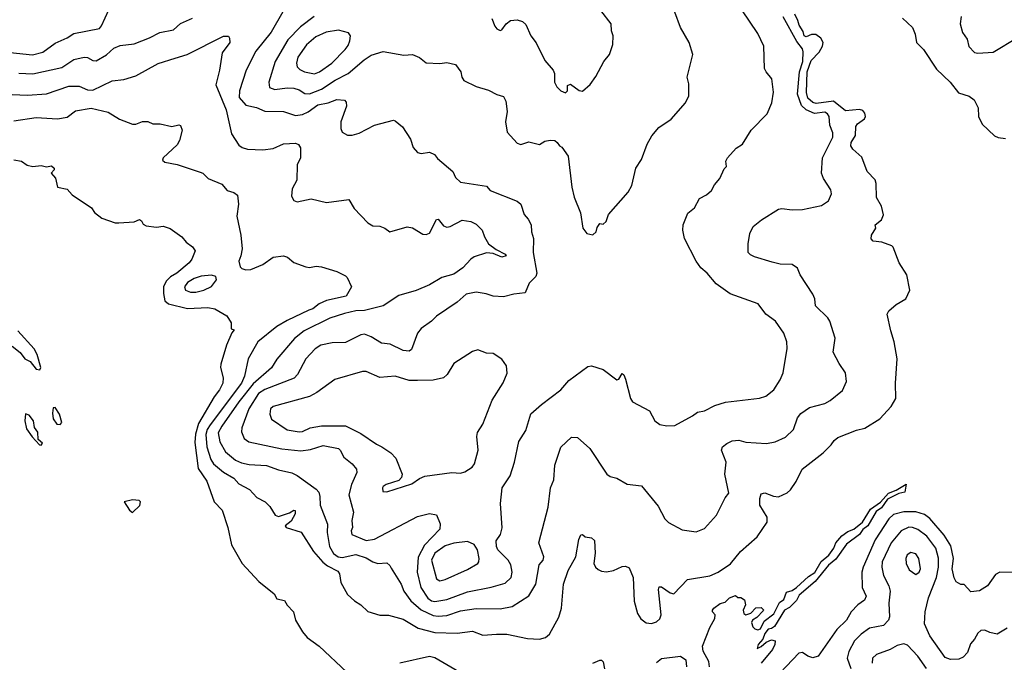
# Model space of a CAD drawing. Extents: x 1246230 to 1426786, y 660032 to 763141.
# Tile 196 of 256: x 1313319 to 1319049, y 705541 to 709278. Entities that reach past the tile are written whole.
import ezdxf

# ---------------------------------------------------------------- set-up
doc = ezdxf.new("R2010")
doc.units = 0

msp = doc.modelspace()

# ---------------------------------------------------------------- linework, layer by layer
at = {"layer": '0CON10XD'}
for points in [[(1313265, 709088.1), (1313393.1, 709073.1), (1313455, 709089.7), (1313525, 709142.1), (1313595, 709172.7), (1313635, 709197.5), (1313783.1, 709226.9), (1313796.4, 709243.6), (1313838.8, 709335)], [(1314851.1, 709325), (1314782.8, 709205), (1314693.8, 709095), (1314637.9, 708985), (1314598.5, 708865), (1314596.9, 708825), (1314635, 708781.1), (1314698.1, 708768.1), (1314746.9, 708746.9), (1314855, 708743.9), (1314925, 708722), (1314965, 708726.9), (1314998.3, 708741.7), (1315055, 708782.3), (1315115, 708795.3), (1315165, 708814.6), (1315209.5, 708809.5), (1315218.5, 708798.5), (1315220.5, 708775), (1315187.5, 708685), (1315188.8, 708645), (1315195, 708623.3), (1315226.1, 708606.1), (1315255, 708606), (1315295, 708618), (1315385, 708665.7), (1315495, 708693.3), (1315505, 708690), (1315546.7, 708655), (1315593.8, 708583.8), (1315610, 708535), (1315635, 708506.2), (1315655, 708500), (1315705, 708507.5), (1315733.3, 708495), (1315750.5, 708470.5), (1315840, 708395), (1315855, 708360), (1315885, 708334), (1316035, 708310), (1316056.7, 708285), (1316215, 708222.9), (1316235.7, 708205), (1316255.8, 708145.8), (1316278, 708118), (1316296, 708085), (1316298.6, 708045), (1316310, 708005), (1316308.2, 707925), (1316328.6, 707805), (1316322, 707785), (1316284.5, 707745.5), (1316260.7, 707689.3), (1316195, 707682.5), (1316135, 707667.1), (1316075, 707670.6), (1316034.6, 707684.6), (1315975, 707693.8), (1315917.9, 707682.1), (1315865, 707635.6), (1315745.4, 707554.6), (1315715, 707524.4), (1315655, 707483.1), (1315634.5, 707455), (1315599.3, 707360.7), (1315585, 707350), (1315551.2, 707355), (1315475, 707390.9), (1315425, 707397.3), (1315365, 707434.5), (1315325, 707449.5), (1315305, 707445.6), (1315215, 707401.1), (1315138.7, 707398.7)], [(1315138.7, 707398.7), (1315071.2, 707385), (1315039.5, 707365), (1314985.4, 707305), (1314935.3, 707214.7), (1314915.8, 707194.2), (1314745, 707128.1), (1314708.4, 707105), (1314652.7, 707015), (1314612.3, 706905), (1314610.9, 706880.9), (1314625, 706842.9), (1314652.9, 706822.9), (1314845, 706782.6), (1314955, 706770.3), (1315011.8, 706778.2), (1315085, 706802.7), (1315175, 706784.2), (1315185.2, 706775), (1315205, 706733.5), (1315254.6, 706694.6), (1315278.9, 706665), (1315280.4, 706645), (1315250, 706575), (1315234.6, 706515), (1315262.4, 706415), (1315253.1, 706365), (1315256.5, 706325), (1315248.6, 706305), (1315252.5, 706285), (1315335, 706249.1), (1315385, 706257.6), (1315635, 706388.9), (1315705, 706405.6), (1315745, 706398), (1315766.8, 706346.8), (1315763.8, 706315), (1315675, 706222.5), (1315638.4, 706151.6), (1315633.3, 706065), (1315653.1, 705975), (1315695, 705913.6), (1315715, 705898.9), (1315735, 705894.4), (1315805, 705906.1), (1315925, 705951.7), (1316062.4, 705977.6), (1316145, 706000.8), (1316179.6, 706035), (1316186.1, 706065), (1316177.9, 706107.9), (1316162.2, 706135), (1316101.9, 706195), (1316093.8, 706215), (1316093, 706247), (1316117.5, 706285), (1316126.8, 706323.2), (1316118.1, 706465), (1316127.1, 706555), (1316174.3, 706625), (1316198.9, 706705), (1316224.2, 706825), (1316265, 706890), (1316294.7, 706985.3), (1316355, 707039.4), (1316467.5, 707125), (1316515, 707180), (1316625, 707262), (1316645.9, 707265.9), (1316715, 707243.8), (1316795, 707183.3), (1316805, 707187.5), (1316825, 707220), (1316835, 707212.5), (1316845, 707187.5), (1316873.5, 707075), (1316885.5, 707055.5), (1316983.4, 707003.4), (1317015, 706946), (1317044.3, 706924.3), (1317085.9, 706915.9), (1317132.3, 706917.7), (1317235, 706973.8), (1317264.1, 706995.9), (1317305, 707004), (1317365, 707034), (1317425.6, 707054.4), (1317625, 707078.1), (1317660.3, 707089.7), (1317707.5, 707125), (1317745, 707183.8), (1317761.9, 707225), (1317785.8, 707365.8), (1317784.2, 707405), (1317765.7, 707455), (1317717.1, 707525), (1317661.8, 707565), (1317616, 707625), (1317454, 707684), (1317372, 707742), (1317320, 707805), (1317283.8, 707835), (1317255, 707873.3), (1317188, 708005), (1317178, 708055), (1317180.8, 708085), (1317207.7, 708152.3), (1317246.8, 708183.2), (1317275, 708237.5), (1317315, 708259.2), (1317345.6, 708284.4), (1317361.7, 708318.3), (1317393.3, 708355), (1317419.3, 708410.7), (1317432.5, 708425), (1317427.5, 708455), (1317437.5, 708475), (1317488.8, 708531.2), (1317525.5, 708554.5), (1317575, 708636.2), (1317668.8, 708731.2), (1317695.7, 708794.3), (1317706.6, 708856.6), (1317697.1, 708935), (1317662.5, 708975), (1317654.3, 708995), (1317648.9, 709125), (1317615, 709198), (1317522.5, 709335)], [(1315032.9, 709297.1), (1314952.9, 709237.1), (1314879.7, 709160.3), (1314806, 709035), (1314768.9, 708915), (1314773.6, 708883.6), (1314805, 708873.2), (1314875, 708881.6), (1314915, 708879.4), (1314945, 708870), (1314979.2, 708849.2), (1315005, 708847.1), (1315075, 708874.3), (1315155, 708925.8), (1315230, 708965), (1315324.8, 709045.2), (1315365, 709071.8), (1315435, 709094.3), (1315555, 709072), (1315605, 709075.8), (1315645, 709058), (1315685, 709028), (1315765, 709022.9), (1315805, 709028.6), (1315855, 709018), (1315885.7, 708975.7), (1315892, 708945), (1315904.1, 708924.1), (1315975, 708889.6), (1316048.1, 708868.1), (1316095, 708843.3), (1316135, 708832.5), (1316147.5, 708805), (1316156.2, 708745), (1316146, 708685), (1316156.2, 708625), (1316215, 708560), (1316235, 708552.5), (1316282.3, 708567.7), (1316345, 708552.5), (1316375, 708571.2), (1316407, 708577), (1316432.5, 708575), (1316447.5, 708565), (1316460, 708545), (1316475, 708537.5), (1316511.4, 708485), (1316531.4, 708305), (1316546.8, 708246.8), (1316583.1, 708155), (1316595.8, 708065), (1316620, 708035), (1316653.6, 708026.4), (1316673.8, 708045), (1316679.3, 708069.3), (1316695, 708092.5), (1316715, 708090), (1316732.5, 708105), (1316746.2, 708145), (1316860, 708275), (1316882, 708315), (1316904, 708415), (1316938, 708465), (1316970, 708555), (1316997, 708603), (1317038.7, 708651.3), (1317110.9, 708699.1), (1317193.8, 708795), (1317213.8, 708835), (1317213.8, 708905), (1317203.3, 708945), (1317236.2, 709075), (1317215.9, 709145.9), (1317165, 709232.5), (1317131.2, 709321.2)], [(1316067.5, 709285), (1316085, 709240), (1316096.7, 709225), (1316115, 709216.2), (1316125, 709218.8), (1316150, 709255), (1316175, 709273.8), (1316215, 709278), (1316245, 709267.5), (1316265, 709250), (1316294.4, 709185), (1316325, 709143.8), (1316375, 709041.2), (1316424, 708985), (1316431.2, 708965), (1316432, 708915), (1316445, 708887.5), (1316467.5, 708865), (1316495, 708853.3), (1316506.2, 708865), (1316507.5, 708895), (1316525, 708903.3), (1316575, 708866.7), (1316595, 708863.3), (1316639.5, 708900.5), (1316672.3, 708947.7), (1316718.8, 709035), (1316751.2, 709075), (1316771.2, 709135), (1316773.8, 709185), (1316764.1, 709214.1), (1316761.2, 709255), (1316701.7, 709331.7)], [(1318346.8, 708143.2), (1318335, 708194.4), (1318305.4, 708245), (1318303.3, 708325), (1318297.2, 708347.2), (1318251.6, 708395), (1318219.5, 708479.5), (1318168.1, 708525), (1318156, 708545), (1318157.7, 708565), (1318182.3, 708605), (1318185, 708656.9), (1318195, 708672.9), (1318235, 708701.1), (1318240.3, 708715), (1318237.6, 708735), (1318225, 708751.2), (1318206.9, 708756.9), (1318125, 708747.6), (1318055, 708804.5), (1317955, 708790.9), (1317935, 708797.2), (1317905, 708822.5), (1317897.4, 708855), (1317901.2, 708975), (1317925, 709040.4), (1317971.3, 709088.7), (1317991.4, 709125), (1317994.8, 709145), (1317981.8, 709171.8), (1317952.5, 709192.5), (1317927, 709193), (1317895, 709178.4), (1317885, 709183.6), (1317879.1, 709209.1), (1317855, 709246.7), (1317847.1, 709272.9), (1317830.4, 709310.4)], [(1313315, 708966.7), (1313396.7, 708963.3), (1313565, 708999.6), (1313635, 709046.3), (1313695, 709060.5), (1313715, 709058.9), (1313745, 709041.8), (1313765, 709040), (1313825, 709073.6), (1313867.6, 709112.4), (1313905, 709128.9), (1313985, 709138.9), (1314075, 709173.6), (1314135, 709204.5), (1314215, 709219.6), (1314255, 709256.7), (1314325, 709286.7)], [(1314223.8, 709055), (1314294.1, 709075.9), (1314505, 709182), (1314535, 709182.5), (1314541.2, 709171.2), (1314542, 709145), (1314498.6, 709085), (1314483.1, 708985), (1314461.4, 708898.6), (1314521.9, 708755), (1314551.9, 708615), (1314595, 708548), (1314614.6, 708534.6), (1314645.5, 708525.5), (1314735, 708520.6), (1314795, 708528.9), (1314853.8, 708556.2), (1314925, 708560.5), (1314942.2, 708552.2), (1314952.6, 708532.6), (1314953.1, 708475), (1314934.6, 708435), (1314933.1, 708345), (1314905.6, 708295), (1314902, 708252), (1314915, 708226.7), (1314935, 708220), (1315015, 708235.7), (1315105, 708214.3), (1315235, 708233.3), (1315265, 708180), (1315345, 708096.7), (1315375, 708080), (1315415, 708076.7), (1315445, 708066.7), (1315474, 708044), (1315575, 708074.4), (1315605, 708067.8), (1315665, 708031.9), (1315685, 708028.1), (1315705, 708037.1), (1315745, 708116.5), (1315755, 708118.9), (1315785, 708080.4), (1315805, 708070.9), (1315823.8, 708075), (1315895, 708112.9), (1315944.5, 708104.5), (1315975, 708088.6), (1316010, 708055), (1316024, 708015), (1316048, 707975), (1316091.6, 707941.6), (1316145, 707915.3), (1316151.1, 707905), (1316125, 707896.5), (1316075, 707919.4), (1316035, 707921.8), (1315965, 707898.5), (1315944.3, 707885), (1315898.1, 707835), (1315845, 707799.3), (1315775, 707779.3), (1315705, 707736.9), (1315626.9, 707703.1), (1315525, 707674.3), (1315435, 707614.3), (1315325, 707586.8), (1315275, 707584.2), (1315209.6, 707570.4), (1315125, 707541.6), (1314975, 707468.4), (1314917.9, 707425), (1314816.4, 707303.6), (1314785.6, 707254.4), (1314678.8, 707161.2), (1314594.7, 707055.3), (1314495.2, 706915), (1314473.5, 706875), (1314485, 706822.9), (1314516.1, 706765), (1314575, 706716.1), (1314610.3, 706700.3), (1314655, 706690.9), (1314754.7, 706684.7), (1314825, 706659.5), (1314903, 706643), (1314935, 706626.7), (1315045, 706548.6), (1315059.5, 706529.5), (1315066.5, 706505), (1315067.9, 706455), (1315110, 706345), (1315108.2, 706295), (1315122.7, 706215), (1315145, 706174.1), (1315173.3, 706155), (1315195, 706150.5), (1315275, 706167.5), (1315335, 706149.2), (1315374.7, 706124.7), (1315404.3, 706115.7), (1315455, 706120), (1315474.2, 706104.2), (1315481.2, 706088.8), (1315539.1, 705995), (1315554.6, 705955), (1315595, 705898.8), (1315656.3, 705846.3), (1315725, 705813), (1315755, 705808.3), (1315805, 705813), (1315885, 705840.5), (1315975, 705853.9), (1316115, 705852.7), (1316184.7, 705865.3), (1316282.9, 705927.1), (1316322.1, 705995), (1316342.9, 706107.1), (1316364.6, 706135.4), (1316369.1, 706155), (1316340, 706235), (1316395, 706443.3), (1316407.5, 706555), (1316428.2, 706601.8), (1316432.6, 706687.4), (1316468.7, 706791.3), (1316530.3, 706849.7), (1316565, 706848), (1316638, 706785), (1316735.5, 706635.5), (1316755, 706622), (1316795, 706611.2), (1316855, 706576), (1316937.3, 706567.3), (1317035, 706448.8), (1317073.8, 706375), (1317094.2, 706354.2), (1317175, 706311.2), (1317255, 706298.8), (1317305, 706318.8), (1317374.3, 706395.7), (1317425, 706496.7), (1317446.7, 706525), (1317423.5, 706635), (1317430, 706705), (1317403.5, 706775), (1317409.2, 706795), (1317433.6, 706813.6), (1317465, 706828.2), (1317505, 706833.5), (1317545, 706821.5), (1317665, 706813.1), (1317715, 706823.1), (1317775, 706849.4), (1317822.9, 706895), (1317846.4, 706963.6), (1317865, 706987.1), (1317915, 707021.9), (1318004.4, 707045.6), (1318035.5, 707064.5), (1318107.9, 707122.1), (1318131.1, 707175), (1318125.6, 707225), (1318088, 707278), (1318052.9, 707345), (1318064.3, 707425.7), (1318034.5, 707525), (1318021.4, 707545), (1317950, 707615), (1317945.6, 707655.6), (1317935, 707682.5), (1317861.2, 707795), (1317845, 707832.5), (1317815, 707854), (1317745, 707855.7), (1317698.1, 707868.1), (1317595, 707899.2), (1317571.2, 707911.2), (1317558.8, 707925), (1317558.1, 707975), (1317568, 708035), (1317588, 708075), (1317636.7, 708115), (1317735, 708176), (1317755, 708180), (1317815, 708172.5), (1317875, 708174.2), (1317985, 708198), (1318026.7, 708225), (1318043.3, 708265), (1318039.5, 708289.5), (1317997.5, 708355), (1317985.7, 708385), (1317990, 708475), (1318051.4, 708595), (1318050.3, 708620.3), (1318034.5, 708664.5), (1318030, 708715), (1318020.6, 708730.6), (1318005, 708740), (1317945, 708732), (1317895, 708753.7), (1317869.1, 708779.1), (1317845.4, 708845), (1317856.4, 708975), (1317875.6, 709035.6), (1317878.6, 709091.4), (1317875, 709109.2), (1317841.4, 709151.4), (1317761.8, 709295)], [(1318457, 709287), (1318515, 709232.5), (1318530, 709195), (1318538.8, 709145), (1318578, 709105), (1318655, 708990), (1318734, 708915), (1318782.7, 708852.7), (1318845, 708833.3), (1318873, 708813), (1318896, 708765), (1318898, 708715), (1318920.9, 708670.9), (1318992.5, 708602.5), (1319012.5, 708592.5), (1319055, 708587.5)], [(1318797.3, 709297.3), (1318792.9, 709255), (1318805, 709203.3), (1318832.5, 709165), (1318842.8, 709122.8), (1318875, 709087.5), (1318895, 709082.9), (1318985, 709088.9), (1319125, 709175.7), (1319147.1, 709195), (1319215.8, 709295)], [(1315035, 708963.5), (1315065, 708974.7), (1315136.2, 709025), (1315212.9, 709105), (1315231.2, 709128.8), (1315240.8, 709155), (1315243.8, 709185), (1315232.9, 709202.9), (1315175, 709217.9), (1315103.6, 709206.4), (1315042.1, 709177.9), (1314988.7, 709131.3), (1314938.7, 709061.3), (1314931.1, 709025), (1314934.5, 709005), (1314948.8, 708988.8), (1314977.1, 708975), (1315035, 708963.5)], [(1313275, 708843.2), (1313365, 708839.7), (1313475, 708846.7), (1313605, 708891.5), (1313665, 708891.9), (1313715, 708871.1), (1313745, 708869.4), (1313857.6, 708922.4), (1313925, 708931.5), (1313995, 708952.7), (1314125, 709022.9), (1314223.8, 709055)], [(1313285, 708690.3), (1313415, 708709.7), (1313538.8, 708701.2), (1313595, 708712.2), (1313645, 708748), (1313735, 708764.3), (1313835, 708741.1), (1313899.7, 708699.7), (1313975, 708670.8), (1313995, 708670), (1314035, 708686.2), (1314065, 708686.7), (1314095, 708673.3), (1314136.4, 708673.6), (1314205, 708657.5), (1314245, 708666.2), (1314255, 708663.3), (1314265.5, 708635.5), (1314250.3, 708575), (1314235, 708550.9), (1314154, 708475), (1314150.5, 708460.5), (1314165, 708450), (1314235, 708435.6), (1314368.8, 708391.2), (1314386, 708385), (1314415.4, 708355.4), (1314495, 708321.4), (1314527.5, 708285), (1314565, 708273.8), (1314586.9, 708256.9), (1314592.5, 708205), (1314583.8, 708135), (1314605.4, 708025), (1314613.8, 707945), (1314607.1, 707905), (1314594.6, 707874.6), (1314601.9, 707841.9), (1314611.3, 707831.3), (1314635, 707823.3), (1314665, 707825.6), (1314733.8, 707855), (1314795, 707896.9), (1314855, 707905.7), (1314877.8, 707897.8), (1314915, 707866), (1314985, 707840.5), (1315005, 707836.7), (1315045, 707844.4), (1315075, 707841.4), (1315165, 707812.9), (1315215, 707789.4), (1315225, 707779.2), (1315250, 707725), (1315219.9, 707670.1), (1315104.2, 707645.8), (1315062.7, 707625), (1315025, 707596.7), (1315001.4, 707588.6), (1314875, 707528.8), (1314816.4, 707493.6), (1314704.6, 707405), (1314649.6, 707305), (1314627.4, 707205), (1314610.5, 707165), (1314427.6, 706922.4), (1314411.1, 706895), (1314402.7, 706865), (1314407.9, 706795), (1314431.3, 706721.3), (1314447.8, 706695), (1314505, 706645.9), (1314565, 706611.6), (1314595, 706579.6), (1314656.9, 706545), (1314700.2, 706500.2), (1314747.5, 706475), (1314775, 706446.2), (1314807, 706397), (1314825, 706389.4), (1314836.9, 706393.1), (1314889, 706411), (1314915, 706426.6), (1314923.3, 706423.3), (1314922, 706405), (1314898.7, 706361.3), (1314863.3, 706335), (1314870, 706325), (1314958, 706298), (1315029.3, 706185), (1315083.3, 706123.3), (1315111.4, 706101.4), (1315171.2, 706071.2), (1315180, 706055), (1315187.3, 706005), (1315227.5, 705935), (1315267.6, 705897.6), (1315305.5, 705875.5), (1315345, 705837.1), (1315415, 705815.6), (1315465, 705814.4), (1315551.7, 705791.7), (1315638.9, 705738.9), (1315735, 705714.2), (1315865, 705711.2), (1315955, 705722.5), (1316015, 705699.5), (1316094, 705704), (1316155, 705703.8), (1316275, 705680), (1316345, 705675.6), (1316380, 705685), (1316402, 705705), (1316456.3, 705803.7), (1316472.3, 705855), (1316483.9, 705995), (1316510.8, 706075), (1316556.2, 706155), (1316572.2, 706255), (1316585, 706282.5), (1316595, 706284.4), (1316609.9, 706269.9), (1316646, 706265), (1316665, 706248.8), (1316668.9, 706175), (1316661.1, 706115), (1316669.2, 706095), (1316685, 706080), (1316705, 706070), (1316735, 706068), (1316775.7, 706074.3), (1316825, 706098.8), (1316845, 706100), (1316865, 706090), (1316889.2, 706035), (1316895.5, 705895.5), (1316914.4, 705825), (1316934, 705794), (1316965, 705771.4), (1316995, 705766.9), (1317024.5, 705775.5), (1317045, 705794), (1317052.9, 705817.1), (1317035.7, 705964.3), (1317040, 705980), (1317055, 705980.8), (1317105, 705945.7), (1317125, 705939.2), (1317205, 706022.5), (1317335, 706043.9), (1317382.9, 706065), (1317455, 706113.8), (1317513.7, 706186.3), (1317610.2, 706269.8), (1317669.4, 706355), (1317668.9, 706385), (1317625.5, 706455), (1317625.6, 706494.4), (1317635, 706520), (1317655, 706526), (1317705, 706507.1), (1317735, 706502.5), (1317784.4, 706525.6), (1317805.5, 706544.5), (1317837.8, 706592.2), (1317872.5, 706665), (1317995, 706758.9), (1318041.1, 706805), (1318058.5, 706831.5), (1318081.1, 706848.9), (1318188.3, 706891.7), (1318237.3, 706902.7), (1318323.8, 706956.2), (1318391.3, 707028.7), (1318417.5, 707075), (1318415.8, 707164.2), (1318425.7, 707305), (1318408, 707405), (1318388.1, 707468.1), (1318368.2, 707565), (1318377.5, 707585), (1318418.8, 707621.2), (1318475, 707654.3), (1318500, 707705), (1318481.2, 707795), (1318436.2, 707865), (1318402.5, 707955), (1318393.6, 707963.6), (1318335.4, 707985.4), (1318285, 707990.6), (1318273.8, 708003.8), (1318276.2, 708025), (1318301.9, 708065), (1318296.5, 708085), (1318333.6, 708115), (1318346.8, 708143.2)], [(1313285, 708463.8), (1313330, 708455), (1313362, 708432), (1313395, 708423.8), (1313445, 708430), (1313475, 708422.5), (1313505, 708427.5), (1313520, 708415), (1313520, 708405), (1313502.5, 708385), (1313527, 708357), (1313540, 708305), (1313595, 708292.5), (1313625, 708260), (1313737.5, 708185), (1313755, 708157.5), (1313797.5, 708125), (1313875, 708097.5), (1313896, 708096), (1313985, 708102), (1314016.1, 708116.1), (1314028.8, 708108.8), (1314038.3, 708088.3), (1314055, 708078.8), (1314115, 708072.5), (1314155, 708076.7), (1314195, 708063.3), (1314262.5, 708015), (1314287.5, 707985), (1314325, 707957.5), (1314340, 707935), (1314321.2, 707885), (1314306.2, 707865), (1314232.9, 707805), (1314196.4, 707783.6), (1314172.5, 707757.5), (1314156.4, 707725), (1314155.8, 707685), (1314163.7, 707643.7), (1314185.2, 707625.2), (1314295, 707599.6), (1314415, 707605.4), (1314455, 707595.8), (1314525, 707556.7), (1314550, 707515), (1314550.7, 707480.7), (1314567.5, 707475), (1314553.8, 707456.2), (1314523.1, 707385), (1314489.1, 707275), (1314487.5, 707255), (1314504.4, 707195), (1314501.5, 707165), (1314481.8, 707125), (1314452, 707085), (1314359.9, 706930.1), (1314342.1, 706867.9), (1314338.5, 706818.5), (1314357.2, 706667.2), (1314409.1, 706595), (1314451.9, 706475), (1314497.1, 706425), (1314530, 706325), (1314552.9, 706225), (1314613.8, 706115), (1314711.4, 706011.4), (1314799.3, 705939.3), (1314815, 705910), (1314860, 705900), (1314875, 705873.3), (1314912.5, 705835), (1314924.2, 705785), (1314965, 705717.5), (1314992.5, 705685), (1315062.5, 705635), (1315222.7, 705482.7)], [(1314345, 707693.4), (1314390.6, 707705), (1314435, 707727.5), (1314464.5, 707765), (1314460.8, 707785), (1314435, 707792.5), (1314375, 707787.4), (1314335, 707773.3), (1314295, 707750), (1314277.7, 707725), (1314285, 707705.6), (1314313.5, 707693.5), (1314345, 707693.4)], [(1313275, 707379.1), (1313322.4, 707342.4), (1313350, 707305), (1313379.5, 707289.5), (1313415, 707245.7), (1313437.3, 707242.7), (1313443.3, 707255), (1313421.7, 707331.7), (1313404.1, 707364.1), (1313308.9, 707468.9)], [(1315455, 706533.3), (1315600.9, 706579.1), (1315645, 706609.2), (1315677.3, 706622.7), (1315835, 706644.4), (1315885, 706641.1), (1315910.6, 706649.4), (1315952.5, 706675), (1315965.6, 706695), (1315986.9, 706775), (1315978.6, 706855), (1315983.4, 706876.6), (1316014.5, 706925.5), (1316069.2, 707065), (1316133.2, 707166.8), (1316156.8, 707223.2), (1316152, 707265), (1316124.3, 707304.3), (1316075, 707336), (1316035, 707339.2), (1315985, 707357.5), (1315955, 707348), (1315845, 707278.8), (1315807.5, 707215), (1315785.5, 707194.5), (1315725, 707182.2), (1315635, 707180.4), (1315585, 707180.8), (1315505, 707205.5), (1315415, 707197.8), (1315335, 707231.9), (1315315, 707231.9), (1315153.8, 707186.2), (1315049.4, 707110.6), (1315005, 707086.2), (1314795, 707029.4), (1314778.6, 707015), (1314775.5, 706985), (1314785, 706954.3), (1314875, 706892.3), (1314945, 706880.5), (1314966, 706884), (1315008.8, 706905), (1315075, 706915.3), (1315215, 706915.4), (1315305, 706871.5), (1315395, 706808.9), (1315426.2, 706795), (1315479.8, 706759.8), (1315508.3, 706728.3), (1315544.3, 706635), (1315540.8, 706615), (1315525, 706599.2), (1315452.5, 706575), (1315435, 706562.5), (1315430, 706555), (1315432.5, 706535), (1315455, 706533.3)], [(1313555, 706924.4), (1313563.8, 706936.2), (1313550.8, 706985), (1313525, 707023.8), (1313515, 707021.2), (1313510.3, 706989.7), (1313515, 706956), (1313535, 706926.7), (1313555, 706924.4)], [(1313445, 706803.8), (1313452.5, 706815), (1313427.5, 706837.5), (1313425, 706878.9), (1313406.3, 706906.3), (1313400, 706945), (1313375, 706978.4), (1313353.1, 706986.9), (1313349.2, 706945), (1313359.4, 706899.4), (1313392.2, 706852.2), (1313435, 706806.2), (1313445, 706803.8)], [(1317334.3, 705514.3), (1317330, 705545), (1317295.7, 705605), (1317292.9, 705635), (1317335, 705742.5), (1317364, 705795), (1317366.2, 705816.2), (1317350, 705835), (1317350, 705845), (1317358.8, 705855), (1317395, 705883.3), (1317425, 705890), (1317450, 705915), (1317485, 705930), (1317498.3, 705918.3), (1317515, 705917.5), (1317537.5, 705905), (1317542.5, 705875), (1317530, 705845), (1317533.9, 705823.9), (1317545, 705817.5), (1317573, 705827), (1317603, 705857), (1317635, 705860), (1317647, 705847), (1317645, 705840), (1317608.3, 705801.7), (1317583.6, 705786.4), (1317577, 705773), (1317585, 705747.5), (1317596.7, 705735), (1317615, 705728.9), (1317630.6, 705735), (1317650.7, 705779.3), (1317707.2, 705822.8), (1317741.3, 705888.7), (1317765, 705906.2), (1317781.8, 705948.2), (1317815, 705958.6), (1317840, 705975), (1317910, 706040), (1317945.9, 706064.1), (1317983.6, 706126.4), (1318026.9, 706163.1), (1318057.1, 706205), (1318068.7, 706235), (1318104, 706276), (1318138.2, 706301.8), (1318173.5, 706315), (1318224.6, 706355), (1318269.4, 706430.6), (1318328.5, 706471.5), (1318374.5, 706525.5), (1318418.7, 706541.3), (1318477, 706577), (1318470.3, 706529.7), (1318435, 706522), (1318369.9, 706490.1), (1318335, 706439.7), (1318302.5, 706417.5), (1318255, 706334.4), (1318226.2, 706313.8), (1318206.1, 706283.9), (1318131.2, 706228.8), (1318068.5, 706141.5), (1318026.2, 706105), (1317948.3, 706011.7), (1317855, 705930.4), (1317839, 705901), (1317799.9, 705860.1), (1317769.1, 705845), (1317710.7, 705749.3), (1317695, 705738.1), (1317675, 705734.2), (1317655, 705707.5), (1317643.7, 705676.3), (1317617.5, 705645), (1317611.7, 705621.7), (1317635, 705632.5), (1317662.5, 705657.5), (1317695, 705672.5), (1317716.1, 705666.1), (1317713.8, 705645), (1317700, 705615), (1317633.6, 705536.4)], [(1313975, 706412.5), (1314017.6, 706452.4), (1314022.3, 706475), (1314015, 706482.9), (1313975, 706486.7), (1313927.5, 706475), (1313957.5, 706425), (1313975, 706412.5)], [(1319132.8, 706062.8), (1319023.3, 706065), (1318997.9, 706052.1), (1318951.2, 705985), (1318905, 705956), (1318855, 705950), (1318815, 705993.8), (1318795, 705994), (1318769.7, 706009.7), (1318757.3, 706032.7), (1318745.3, 706085), (1318752.7, 706145), (1318738.6, 706218.6), (1318699.4, 706279.4), (1318615, 706376.7), (1318585, 706400.8), (1318535, 706415.2), (1318465, 706415.2), (1318405, 706400.3), (1318377.1, 706375), (1318296.5, 706253.5), (1318227.5, 706095), (1318220.6, 706065), (1318222.1, 705975), (1318244.5, 705925), (1318235, 705902.9), (1318196.7, 705875), (1318157.3, 705835), (1318131.2, 705785), (1318075, 705731.2), (1317965, 705577.5), (1317935, 705567.1), (1317905, 705576.9), (1317875, 705597.8), (1317853.3, 705595), (1317745, 705478.9)], [(1319065, 705740), (1319007.5, 705705), (1318965, 705714.2), (1318935, 705728), (1318912.5, 705725), (1318895, 705711.2), (1318875.7, 705675), (1318851.2, 705648.8), (1318835, 705598.8), (1318810, 705570), (1318785, 705558.6), (1318735, 705557.8), (1318705, 705569.4), (1318615.5, 705695), (1318585.4, 705765), (1318589.2, 705835), (1318607.7, 705915), (1318653.4, 706035), (1318665.5, 706094.5), (1318666.8, 706146.8), (1318649.5, 706205), (1318598.1, 706275), (1318545, 706312.5), (1318515, 706325.3), (1318492.7, 706327.3), (1318448.2, 706305), (1318390, 706235), (1318337.9, 706125), (1318335.8, 706095), (1318345.3, 706045), (1318376, 705985), (1318383.9, 705955), (1318377.5, 705885), (1318381.2, 705805), (1318375.5, 705785), (1318345, 705755.5), (1318265, 705738.8), (1318216.2, 705703.8), (1318176.2, 705665), (1318144.4, 705604.4), (1318135.4, 705565), (1318155.4, 705505)], [(1315765, 706015.4), (1315795, 706022.4), (1315925, 706081.1), (1315985, 706115.8), (1315991.9, 706125), (1315993.1, 706145), (1315983.5, 706195), (1315965, 706225.5), (1315925, 706242.7), (1315845, 706234.1), (1315795, 706217.9), (1315735, 706176.5), (1315715.3, 706135), (1315745, 706026.2), (1315765, 706015.4)], [(1318535, 706052), (1318552.5, 706065), (1318560.6, 706085), (1318552.2, 706145), (1318535, 706172.5), (1318505, 706180), (1318483.1, 706165), (1318475.7, 706145), (1318476.9, 706115), (1318495, 706078), (1318535, 706052)], [(1318596.7, 705505), (1318545, 705577.5), (1318485, 705640.5), (1318465, 705649.2), (1318425, 705638.9), (1318385, 705614.6), (1318305, 705586.4), (1318282.2, 705565), (1318279.1, 705535)], [(1315532.3, 705537.7), (1315705, 705577.1), (1315735, 705568), (1315875, 705488)], [(1316654.1, 705535.9), (1316695, 705553.8), (1316705, 705553.8), (1316715, 705543.8), (1316723.2, 705503.2)], [(1317025, 705540), (1317055, 705562.5), (1317165, 705576.7), (1317196.2, 705555), (1317198.8, 705515)]]:
    msp.add_lwpolyline(points, dxfattribs=at)

doc.saveas('drawing.dxf')
